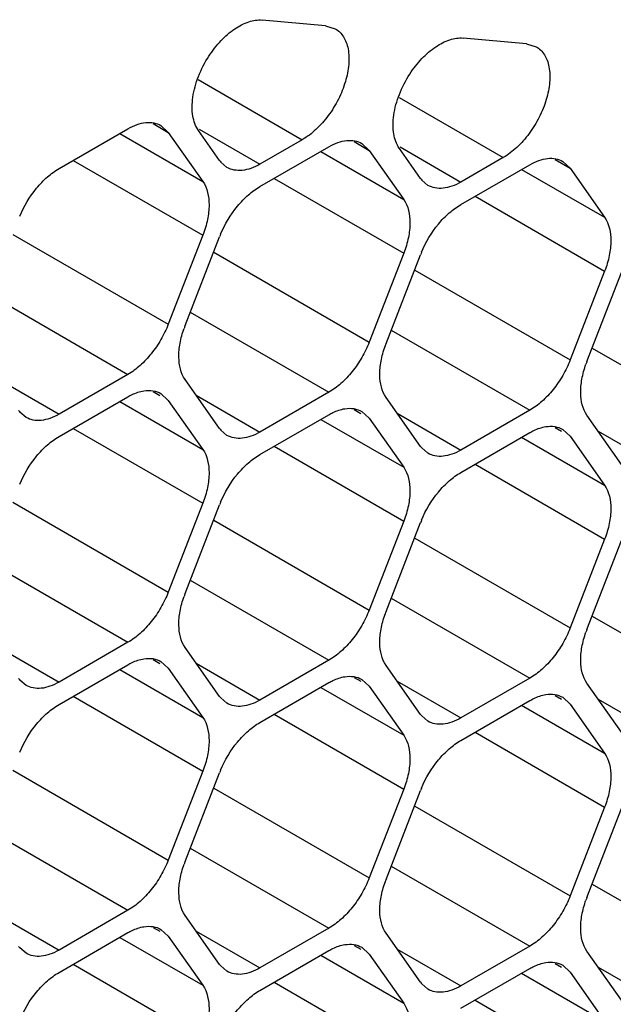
# Model space of a CAD drawing. Header units: inches. Extents: x 0 to 34, y 0 to 22.
# Tile 61 of 119: x 8.713 to 8.848, y 14.467 to 14.691. Entities that reach past the tile are written whole.
import ezdxf

# ---------------------------------------------------------------- set-up
doc = ezdxf.new("R2010")
doc.units = ezdxf.units.IN
doc.header["$LTSCALE"] = 1.87
doc.header["$MEASUREMENT"] = 0
doc.layers.get('0').update_dxf_attribs({"linetype": 'CONTINUOUS'})

msp = doc.modelspace()

# ---------------------------------------------------------------- linework, layer by layer
at = {"color": 7, "linetype": 'CONTINUOUS'}
for p, q in [((8.7825678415, 14.6899312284), (8.7681125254, 14.691221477)), ((8.7825678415, 14.6899312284), (8.7847603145, 14.6892450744)), ((8.8282852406, 14.6858505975), (8.8138299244, 14.6871408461)), ((8.8282852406, 14.6858505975), (8.8304777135, 14.6851644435)), ((8.7535600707, 14.6777025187), (8.7772645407, 14.6640158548)), ((8.7992774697, 14.6736218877), (8.8229819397, 14.6599352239)), ((8.7219102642, 14.6574373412), (8.7375935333, 14.6664926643)), ((8.7433378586, 14.6676597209), (8.7467791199, 14.6656727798)), ((8.7450930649, 14.6672343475), (8.7467791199, 14.6656727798)), ((8.7357371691, 14.6654208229), (8.7546207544, 14.6545176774)), ((8.7467791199, 14.6656727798), (8.7546207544, 14.6545176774)), ((8.7584420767, 14.6592715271), (8.753623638, 14.6661259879)), ((8.7538017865, 14.6664345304), (8.7676276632, 14.6584516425)), ((8.7772645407, 14.6640158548), (8.7676276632, 14.6584516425)), ((8.7676276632, 14.6533567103), (8.7833109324, 14.6624120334)), ((8.7890552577, 14.66357909), (8.7924965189, 14.6615921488)), ((8.7908104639, 14.6631537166), (8.7924965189, 14.6615921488)), ((8.8041594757, 14.6551908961), (8.799341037, 14.662045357)), ((8.7995191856, 14.6623538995), (8.8133450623, 14.6543710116)), ((8.7814545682, 14.661340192), (8.8003381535, 14.6504370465)), ((8.7924965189, 14.6615921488), (8.8003381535, 14.6504370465)), ((8.8229819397, 14.6599352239), (8.8133450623, 14.6543710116)), ((8.7251315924, 14.6592972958), (8.7546207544, 14.6422706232)), ((8.7601278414, 14.657709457), (8.7587090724, 14.6589207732)), ((8.8133450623, 14.6492760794), (8.8290283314, 14.6583314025)), ((8.8347726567, 14.6594984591), (8.8382139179, 14.6575115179)), ((8.836527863, 14.6590730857), (8.8382139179, 14.6575115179)), ((8.8271719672, 14.6572595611), (8.8460555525, 14.6463564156)), ((8.8382139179, 14.6575115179), (8.8460555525, 14.6463564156)), ((8.7708489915, 14.6552166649), (8.8003381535, 14.6381899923)), ((8.8058452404, 14.6536288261), (8.8044264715, 14.6548401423)), ((8.8165663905, 14.651136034), (8.8460555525, 14.6341093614)), ((8.7114237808, 14.6424739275), (8.7467791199, 14.6220601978)), ((8.7546207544, 14.6422706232), (8.7467791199, 14.6220601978)), ((8.7506004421, 14.6217191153), (8.7584420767, 14.6419295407)), ((8.7571411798, 14.6383932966), (8.7924965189, 14.6179795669)), ((8.8003381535, 14.6381899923), (8.7924965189, 14.6179795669)), ((8.7963178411, 14.6176384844), (8.8041594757, 14.6378489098)), ((8.8028585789, 14.6343126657), (8.8382139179, 14.613898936)), ((8.8460555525, 14.6341093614), (8.8382139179, 14.613898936)), ((8.8420352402, 14.6135578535), (8.8498768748, 14.6337682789)), ((8.7060622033, 14.628838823), (8.7375935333, 14.6106330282)), ((8.7517796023, 14.6247581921), (8.7833109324, 14.6065523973)), ((8.7974970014, 14.6206775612), (8.8290283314, 14.6024717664)), ((8.8432144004, 14.6165969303), (8.8747457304, 14.5983911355)), ((8.7375935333, 14.6106330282), (8.7219102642, 14.6015777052)), ((8.7074194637, 14.6099445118), (8.7219102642, 14.6015777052)), ((8.7584420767, 14.5983169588), (8.7506004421, 14.6094720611)), ((8.7433378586, 14.6067051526), (8.7448384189, 14.6058387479)), ((8.7450930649, 14.6062797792), (8.7467791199, 14.6047182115)), ((8.7833109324, 14.6065523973), (8.7676276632, 14.5974970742)), ((8.7219102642, 14.596482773), (8.7375935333, 14.605538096)), ((8.7357371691, 14.6044662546), (8.7546207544, 14.5935631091)), ((8.7467791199, 14.6047182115), (8.7546207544, 14.5935631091)), ((8.7531368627, 14.6058638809), (8.7676276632, 14.5974970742)), ((8.8041594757, 14.5942363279), (8.7963178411, 14.6053914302)), ((8.7144104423, 14.6008355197), (8.7129916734, 14.6020468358)), ((8.7890552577, 14.6026245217), (8.790555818, 14.601758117)), ((8.7908104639, 14.6021991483), (8.7924965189, 14.6006375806)), ((8.7988542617, 14.6017832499), (8.8133450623, 14.5934164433)), ((8.8290283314, 14.6024717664), (8.8133450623, 14.5934164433)), ((8.7676276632, 14.5924021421), (8.7833109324, 14.6014574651)), ((8.7814545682, 14.6003856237), (8.8003381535, 14.5894824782)), ((8.7924965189, 14.6006375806), (8.8003381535, 14.5894824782)), ((8.8498768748, 14.590155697), (8.8420352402, 14.6013107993)), ((8.7251315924, 14.5983427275), (8.7546207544, 14.581316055)), ((8.7601278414, 14.5967548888), (8.7587090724, 14.5979662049)), ((8.8133450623, 14.5883215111), (8.8290283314, 14.5973768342)), ((8.8347726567, 14.5985438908), (8.836273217, 14.5976774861)), ((8.836527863, 14.5981185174), (8.8382139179, 14.5965569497)), ((8.8445716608, 14.597702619), (8.8590624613, 14.5893358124)), ((8.8271719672, 14.5963049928), (8.8460555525, 14.5854018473)), ((8.8382139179, 14.5965569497), (8.8460555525, 14.5854018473)), ((8.7708489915, 14.5942620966), (8.8003381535, 14.577235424)), ((8.8058452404, 14.5926742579), (8.8044264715, 14.593885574)), ((8.8165663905, 14.5901814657), (8.8460555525, 14.5731547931)), ((8.7114237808, 14.5815193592), (8.7467791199, 14.5611056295)), ((8.7546207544, 14.581316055), (8.7467791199, 14.5611056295)), ((8.7506004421, 14.560764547), (8.7584420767, 14.5809749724)), ((8.7571411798, 14.5774387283), (8.7924965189, 14.5570249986)), ((8.8003381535, 14.577235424), (8.7924965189, 14.5570249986)), ((8.7963178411, 14.5566839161), (8.8041594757, 14.5768943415)), ((8.8028585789, 14.5733580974), (8.8382139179, 14.5529443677)), ((8.8460555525, 14.5731547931), (8.8382139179, 14.5529443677)), ((8.8420352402, 14.5526032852), (8.8498768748, 14.5728137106)), ((8.7060622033, 14.5678842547), (8.7375935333, 14.5496784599)), ((8.7517796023, 14.5638036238), (8.7833109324, 14.545597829)), ((8.7974970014, 14.5597229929), (8.8290283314, 14.5415171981)), ((8.8432144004, 14.555642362), (8.8747457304, 14.5374365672)), ((8.7074194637, 14.5489899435), (8.7219102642, 14.5406231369)), ((8.7375935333, 14.5496784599), (8.7219102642, 14.5406231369)), ((8.7584420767, 14.5373623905), (8.7506004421, 14.5485174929)), ((8.7433378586, 14.5457505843), (8.7448384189, 14.5448841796)), ((8.7833109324, 14.545597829), (8.7676276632, 14.536542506)), ((8.7219102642, 14.5355282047), (8.7375935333, 14.5445835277)), ((8.7357371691, 14.5435116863), (8.7546207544, 14.5326085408)), ((8.7450930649, 14.5453252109), (8.7467791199, 14.5437636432)), ((8.7467791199, 14.5437636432), (8.7546207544, 14.5326085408)), ((8.7531368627, 14.5449093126), (8.7676276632, 14.536542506)), ((8.8041594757, 14.5332817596), (8.7963178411, 14.544436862)), ((8.7144104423, 14.5398809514), (8.7129916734, 14.5410922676)), ((8.7890552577, 14.5416699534), (8.790555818, 14.5408035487)), ((8.7908104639, 14.54124458), (8.7924965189, 14.5396830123)), ((8.8290283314, 14.5415171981), (8.8133450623, 14.5324618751)), ((8.7676276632, 14.5314475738), (8.7833109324, 14.5405028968)), ((8.7814545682, 14.5394310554), (8.8003381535, 14.5285279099)), ((8.7924965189, 14.5396830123), (8.8003381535, 14.5285279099)), ((8.7988542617, 14.5408286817), (8.8133450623, 14.5324618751)), ((8.8498768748, 14.5292011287), (8.8420352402, 14.540356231)), ((8.7251315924, 14.5373881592), (8.7546207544, 14.5203614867)), ((8.7601278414, 14.5358003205), (8.7587090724, 14.5370116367)), ((8.8347726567, 14.5375893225), (8.836273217, 14.5367229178)), ((8.836527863, 14.5371639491), (8.8382139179, 14.5356023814)), ((8.8445716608, 14.5367480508), (8.8590624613, 14.5283812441)), ((8.8133450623, 14.5273669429), (8.8290283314, 14.5364222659)), ((8.8271719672, 14.5353504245), (8.8460555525, 14.524447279)), ((8.8382139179, 14.5356023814), (8.8460555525, 14.524447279)), ((8.7708489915, 14.5333075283), (8.8003381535, 14.5162808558)), ((8.8058452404, 14.5317196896), (8.8044264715, 14.5329310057)), ((8.8165663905, 14.5292268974), (8.8460555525, 14.5122002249)), ((8.7114237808, 14.5205647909), (8.7467791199, 14.5001510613)), ((8.7546207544, 14.5203614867), (8.7467791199, 14.5001510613)), ((8.7506004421, 14.4998099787), (8.7584420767, 14.5200204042)), ((8.7571411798, 14.51648416), (8.7924965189, 14.4960704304)), ((8.8003381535, 14.5162808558), (8.7924965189, 14.4960704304)), ((8.7963178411, 14.4957293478), (8.8041594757, 14.5159397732)), ((8.8028585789, 14.5124035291), (8.8382139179, 14.4919897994)), ((8.8460555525, 14.5122002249), (8.8382139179, 14.4919897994)), ((8.8420352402, 14.4916487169), (8.8498768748, 14.5118591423)), ((8.7060622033, 14.5069296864), (8.7375935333, 14.4887238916)), ((8.7517796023, 14.5028490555), (8.7833109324, 14.4846432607)), ((8.7974970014, 14.4987684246), (8.8290283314, 14.4805626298)), ((8.8432144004, 14.4946877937), (8.8747457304, 14.4764819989)), ((8.7074194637, 14.4880353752), (8.7219102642, 14.4796685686)), ((8.7375935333, 14.4887238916), (8.7219102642, 14.4796685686)), ((8.7584420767, 14.4764078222), (8.7506004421, 14.4875629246)), ((8.7219102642, 14.4745736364), (8.7375935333, 14.4836289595)), ((8.7433378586, 14.484796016), (8.7448384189, 14.4839296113)), ((8.7450930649, 14.4843706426), (8.7467791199, 14.4828090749)), ((8.7531368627, 14.4839547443), (8.7676276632, 14.4755879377)), ((8.7833109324, 14.4846432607), (8.7676276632, 14.4755879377)), ((8.8041594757, 14.4723271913), (8.7963178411, 14.4834822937)), ((8.7357371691, 14.482557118), (8.7546207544, 14.4716539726)), ((8.7467791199, 14.4828090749), (8.7546207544, 14.4716539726)), ((8.7890552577, 14.4807153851), (8.790555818, 14.4798489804)), ((8.7144104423, 14.4789263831), (8.7129916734, 14.4801376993)), ((8.7676276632, 14.4704930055), (8.7833109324, 14.4795483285)), ((8.7814545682, 14.4784764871), (8.8003381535, 14.4675733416)), ((8.7908104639, 14.4802900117), (8.7924965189, 14.478728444)), ((8.7924965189, 14.478728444), (8.8003381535, 14.4675733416)), ((8.7988542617, 14.4798741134), (8.8133450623, 14.4715073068)), ((8.8290283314, 14.4805626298), (8.8133450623, 14.4715073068)), ((8.8498768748, 14.4682465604), (8.8420352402, 14.4794016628)), ((8.7251315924, 14.476433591), (8.7546207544, 14.4594069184)), ((8.8347726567, 14.4766347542), (8.836273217, 14.4757683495)), ((8.836527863, 14.4762093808), (8.8382139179, 14.4746478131)), ((8.7601278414, 14.4748457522), (8.7587090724, 14.4760570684)), ((8.8133450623, 14.4664123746), (8.8290283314, 14.4754676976)), ((8.8271719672, 14.4743958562), (8.8460555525, 14.4634927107)), ((8.8382139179, 14.4746478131), (8.8460555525, 14.4634927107)), ((8.8445716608, 14.4757934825), (8.8590624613, 14.4674266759)), ((8.7708489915, 14.4723529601), (8.8003381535, 14.4553262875)), ((8.8058452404, 14.4707651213), (8.8044264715, 14.4719764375)), ((8.8165663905, 14.4682723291), (8.8460555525, 14.4512456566))]:
    msp.add_line(p, q, dxfattribs=at)
for centre, radius, start, end in [((8.7631643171, 14.6625891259), 0.0057711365, 215.0898687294, 219.4673072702), ((8.8088817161, 14.658508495), 0.0057711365, 215.0898687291, 219.4673072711), ((8.7809596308, 14.633190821), 0.0241537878, 157.296894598, 158.7895258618), ((8.8266770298, 14.6291101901), 0.0241537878, 157.2968945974, 158.7895258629), ((8.7726008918, 14.6131822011), 0.023598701, 158.7920724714, 160.4284236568), ((8.8183182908, 14.6091015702), 0.023598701, 158.7920724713, 160.4284236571), ((8.8640356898, 14.6050209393), 0.023598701, 158.7920724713, 160.4284236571), ((8.717446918, 14.6057151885), 0.0057711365, 215.0898687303, 219.4673072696), ((8.7631643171, 14.6016345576), 0.0057711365, 215.0898687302, 219.4673072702), ((8.8088817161, 14.5975539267), 0.0057711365, 215.0898687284, 219.4673072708), ((8.7809596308, 14.5722362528), 0.0241537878, 157.2968945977, 158.7895258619), ((8.8266770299, 14.5681556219), 0.0241537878, 157.296894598, 158.7895258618), ((8.7726008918, 14.5522276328), 0.023598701, 158.7920724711, 160.4284236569), ((8.8183182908, 14.5481470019), 0.023598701, 158.7920724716, 160.4284236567), ((8.8640356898, 14.544066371), 0.023598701, 158.7920724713, 160.4284236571), ((8.717446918, 14.5447606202), 0.0057711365, 215.0898687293, 219.4673072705), ((8.7631643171, 14.5406799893), 0.0057711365, 215.0898687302, 219.4673072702), ((8.8088817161, 14.5365993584), 0.0057711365, 215.08986873, 219.4673072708), ((8.7809596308, 14.5112816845), 0.0241537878, 157.2968945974, 158.7895258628), ((8.8266770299, 14.5072010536), 0.0241537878, 157.296894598, 158.7895258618), ((8.7726008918, 14.4912730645), 0.023598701, 158.7920724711, 160.4284236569), ((8.8183182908, 14.4871924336), 0.023598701, 158.7920724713, 160.4284236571), ((8.8640356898, 14.4831118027), 0.023598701, 158.7920724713, 160.4284236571), ((8.717446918, 14.483806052), 0.0057711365, 215.0898687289, 219.4673072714), ((8.7631643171, 14.479725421), 0.0057711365, 215.0898687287, 219.467307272), ((8.8088817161, 14.4756447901), 0.0057711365, 215.0898687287, 219.467307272)]:
    msp.add_arc(centre, radius, start, end, dxfattribs=at)
for points, knots in [([(8.7560160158, 14.6830355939), (8.7568269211, 14.6842834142), (8.7585931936, 14.6865569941), (8.7616675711, 14.6892538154), (8.7648630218, 14.6909465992), (8.7671093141, 14.6913110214), (8.7681125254, 14.691221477)], [0, 0, 0, 0, 0.2936966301, 0.564705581, 0.8012236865, 1, 1, 1, 1]), ([(8.7847633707, 14.689250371), (8.7851341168, 14.6890367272), (8.7858379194, 14.6885016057), (8.7866816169, 14.6874328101), (8.7873106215, 14.6861275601), (8.7878765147, 14.6840301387), (8.7879443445, 14.6809722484), (8.7871530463, 14.6770916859), (8.7855584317, 14.6731453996), (8.7832880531, 14.6694513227), (8.7805267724, 14.6663167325), (8.7783734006, 14.6646560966), (8.7772645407, 14.6640158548)], [0, 0, 0, 0, 0.042951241, 0.0876234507, 0.1354624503, 0.1873964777, 0.3046724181, 0.4383210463, 0.5826433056, 0.7297189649, 0.8714745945, 1, 1, 1, 1]), ([(8.8017334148, 14.678954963), (8.8025443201, 14.6802027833), (8.8043105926, 14.6824763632), (8.8073849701, 14.6851731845), (8.8105804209, 14.6868659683), (8.8128267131, 14.6872303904), (8.8138299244, 14.6871408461)], [0, 0, 0, 0, 0.2936966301, 0.564705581, 0.8012236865, 1, 1, 1, 1]), ([(8.8304807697, 14.6851697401), (8.8308515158, 14.6849560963), (8.8315553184, 14.6844209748), (8.8323990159, 14.6833521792), (8.8330280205, 14.6820469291), (8.8335939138, 14.6799495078), (8.8336617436, 14.6768916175), (8.8328704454, 14.673011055), (8.8312758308, 14.6690647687), (8.8290054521, 14.6653706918), (8.8262441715, 14.6622361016), (8.8240907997, 14.6605754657), (8.8229819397, 14.6599352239)], [0, 0, 0, 0, 0.042951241, 0.0876234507, 0.1354624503, 0.1873964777, 0.3046724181, 0.4383210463, 0.5826433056, 0.7297189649, 0.8714745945, 1, 1, 1, 1]), ([(8.753623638, 14.6661259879), (8.7529507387, 14.6670832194), (8.7523320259, 14.6689137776), (8.7521490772, 14.6715039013), (8.7523927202, 14.67456709), (8.7535149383, 14.6785626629), (8.7550700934, 14.6815800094), (8.7560160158, 14.6830355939)], [0, 0, 0, 0, 0.1961181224, 0.3105269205, 0.4352293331, 0.7090370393, 1, 1, 1, 1]), ([(8.799341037, 14.662045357), (8.7986681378, 14.6630025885), (8.798049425, 14.6648331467), (8.7978664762, 14.6674232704), (8.7981101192, 14.6704864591), (8.7992323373, 14.674482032), (8.8007874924, 14.6774993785), (8.8017334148, 14.678954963)], [0, 0, 0, 0, 0.1961181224, 0.3105269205, 0.4352293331, 0.7090370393, 1, 1, 1, 1]), ([(8.7375935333, 14.6664926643), (8.7382509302, 14.666872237), (8.7395607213, 14.6674935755), (8.7415722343, 14.6679822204), (8.7434618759, 14.6679352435), (8.74459869, 14.6675212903), (8.7450933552, 14.6672348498)], [0, 0, 0, 0, 0.2893482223, 0.5490113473, 0.7821190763, 1, 1, 1, 1]), ([(8.7833109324, 14.6624120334), (8.7839683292, 14.6627916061), (8.7852781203, 14.6634129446), (8.7872896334, 14.6639015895), (8.7891792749, 14.6638546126), (8.790316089, 14.6634406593), (8.7908107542, 14.6631542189)], [0, 0, 0, 0, 0.2893482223, 0.5490113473, 0.7821190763, 1, 1, 1, 1]), ([(8.8290283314, 14.6583314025), (8.8296857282, 14.6587109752), (8.8309955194, 14.6593323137), (8.8330070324, 14.6598209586), (8.834896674, 14.6597739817), (8.836033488, 14.6593600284), (8.8365281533, 14.659073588)], [0, 0, 0, 0, 0.2893482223, 0.5490113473, 0.7821190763, 1, 1, 1, 1]), ([(8.7676276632, 14.6584516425), (8.7669702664, 14.6580720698), (8.7656604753, 14.6574507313), (8.7636489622, 14.6569620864), (8.7617593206, 14.6570090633), (8.7606225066, 14.6574230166), (8.7601278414, 14.657709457)], [0, 0, 0, 0, 0.2893482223, 0.5490113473, 0.7821190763, 1, 1, 1, 1]), ([(8.7129599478, 14.6465937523), (8.7139186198, 14.6488856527), (8.715839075, 14.6520947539), (8.7191342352, 14.6555361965), (8.7209720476, 14.6568956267), (8.7219102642, 14.6574373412)], [0, 0, 0, 0, 0.5227410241, 0.7720403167, 1, 1, 1, 1]), ([(8.7546207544, 14.6545176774), (8.7556731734, 14.6530205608), (8.7562646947, 14.6498711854), (8.7557587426, 14.6457174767), (8.7550689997, 14.6434258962), (8.7546207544, 14.6422706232)], [0, 0, 0, 0, 0.4354565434, 0.7051324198, 1, 1, 1, 1]), ([(8.7586773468, 14.6425131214), (8.7596360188, 14.6448050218), (8.761556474, 14.648014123), (8.7648516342, 14.6514555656), (8.7666894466, 14.6528149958), (8.7676276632, 14.6533567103)], [0, 0, 0, 0, 0.5227410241, 0.7720403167, 1, 1, 1, 1]), ([(8.8133450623, 14.6543710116), (8.8126876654, 14.6539914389), (8.8113778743, 14.6533701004), (8.8093663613, 14.6528814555), (8.8074767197, 14.6529284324), (8.8063399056, 14.6533423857), (8.8058452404, 14.6536288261)], [0, 0, 0, 0, 0.2893482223, 0.5490113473, 0.7821190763, 1, 1, 1, 1]), ([(8.8003381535, 14.6504370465), (8.8013905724, 14.6489399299), (8.8019820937, 14.6457905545), (8.8014761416, 14.6416368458), (8.8007863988, 14.6393452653), (8.8003381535, 14.6381899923)], [0, 0, 0, 0, 0.4354565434, 0.7051324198, 1, 1, 1, 1]), ([(8.8043947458, 14.6384324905), (8.8053534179, 14.6407243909), (8.807273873, 14.6439334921), (8.8105690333, 14.6473749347), (8.8124068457, 14.6487343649), (8.8133450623, 14.6492760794)], [0, 0, 0, 0, 0.5227410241, 0.7720403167, 1, 1, 1, 1]), ([(8.8460555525, 14.6463564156), (8.8471079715, 14.644859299), (8.8476994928, 14.6417099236), (8.8471935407, 14.6375562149), (8.8465037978, 14.6352646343), (8.8460555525, 14.6341093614)], [0, 0, 0, 0, 0.4354565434, 0.7051324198, 1, 1, 1, 1]), ([(8.7467791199, 14.6220601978), (8.7463098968, 14.6208508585), (8.7451760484, 14.6185029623), (8.7430111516, 14.6153190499), (8.7404898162, 14.6126305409), (8.7385739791, 14.6111991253), (8.7375935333, 14.6106330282)], [0, 0, 0, 0, 0.2610993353, 0.522460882, 0.7721201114, 1, 1, 1, 1]), ([(8.7506004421, 14.6094720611), (8.749600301, 14.61089481), (8.7489882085, 14.6138541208), (8.7493762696, 14.6178020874), (8.7499728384, 14.619982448), (8.7503656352, 14.6210873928)], [0, 0, 0, 0, 0.4368183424, 0.7054520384, 1, 1, 1, 1]), ([(8.7924965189, 14.6179795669), (8.7920272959, 14.6167702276), (8.7908934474, 14.6144223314), (8.7887285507, 14.611238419), (8.7862072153, 14.60854991), (8.7842913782, 14.6071184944), (8.7833109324, 14.6065523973)], [0, 0, 0, 0, 0.2610993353, 0.522460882, 0.7721201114, 1, 1, 1, 1]), ([(8.7963178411, 14.6053914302), (8.7953177, 14.6068141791), (8.7947056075, 14.6097734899), (8.7950936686, 14.6137214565), (8.7956902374, 14.6159018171), (8.7960830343, 14.6170067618)], [0, 0, 0, 0, 0.4368183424, 0.7054520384, 1, 1, 1, 1]), ([(8.8382139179, 14.613898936), (8.8377446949, 14.6126895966), (8.8366108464, 14.6103417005), (8.8344459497, 14.6071577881), (8.8319246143, 14.6044692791), (8.8300087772, 14.6030378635), (8.8290283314, 14.6024717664)], [0, 0, 0, 0, 0.2610993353, 0.522460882, 0.7721201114, 1, 1, 1, 1]), ([(8.8420352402, 14.6013107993), (8.8410350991, 14.6027335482), (8.8404230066, 14.605692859), (8.8408110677, 14.6096408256), (8.8414076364, 14.6118211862), (8.8418004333, 14.6129261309)], [0, 0, 0, 0, 0.4368183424, 0.7054520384, 1, 1, 1, 1]), ([(8.7375935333, 14.605538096), (8.737894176, 14.6057116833), (8.7390382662, 14.6063160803), (8.7402852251, 14.606746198), (8.7412212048, 14.6068940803)], [0, 0, 0, 0, 0.2681277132, 1, 1, 1, 1]), ([(8.7412212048, 14.6068940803), (8.7419030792, 14.6070018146), (8.7432535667, 14.6070386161), (8.7445428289, 14.6065990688), (8.7450933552, 14.6062802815)], [0, 0, 0, 0, 0.5204180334, 1, 1, 1, 1]), ([(8.7219102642, 14.6015777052), (8.7212528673, 14.6011981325), (8.7199430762, 14.6005767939), (8.7179315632, 14.600088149), (8.7160419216, 14.600135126), (8.7149051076, 14.6005490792), (8.7144104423, 14.6008355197)], [0, 0, 0, 0, 0.2893482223, 0.5490113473, 0.7821190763, 1, 1, 1, 1]), ([(8.7833109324, 14.6014574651), (8.783611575, 14.6016310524), (8.7847556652, 14.6022354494), (8.7860026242, 14.6026655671), (8.7869386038, 14.6028134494)], [0, 0, 0, 0, 0.2681277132, 1, 1, 1, 1]), ([(8.7869386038, 14.6028134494), (8.7876204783, 14.6029211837), (8.7889709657, 14.6029579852), (8.7902602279, 14.6025184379), (8.7908107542, 14.6021996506)], [0, 0, 0, 0, 0.5204180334, 1, 1, 1, 1]), ([(8.7676276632, 14.5974970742), (8.7669702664, 14.5971175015), (8.7656604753, 14.596496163), (8.7636489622, 14.5960075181), (8.7617593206, 14.5960544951), (8.7606225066, 14.5964684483), (8.7601278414, 14.5967548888)], [0, 0, 0, 0, 0.2893482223, 0.5490113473, 0.7821190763, 1, 1, 1, 1]), ([(8.8290283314, 14.5973768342), (8.829328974, 14.5975504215), (8.8304730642, 14.5981548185), (8.8317200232, 14.5985849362), (8.8326560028, 14.5987328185)], [0, 0, 0, 0, 0.2681277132, 1, 1, 1, 1]), ([(8.8326560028, 14.5987328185), (8.8333378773, 14.5988405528), (8.8346883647, 14.5988773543), (8.835977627, 14.598437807), (8.8365281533, 14.5981190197)], [0, 0, 0, 0, 0.5204180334, 1, 1, 1, 1]), ([(8.7129599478, 14.585639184), (8.7139186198, 14.5879310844), (8.715839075, 14.5911401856), (8.7191342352, 14.5945816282), (8.7209720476, 14.5959410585), (8.7219102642, 14.596482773)], [0, 0, 0, 0, 0.5227410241, 0.7720403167, 1, 1, 1, 1]), ([(8.7546207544, 14.5935631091), (8.7556731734, 14.5920659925), (8.7562646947, 14.5889166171), (8.7557587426, 14.5847629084), (8.7550689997, 14.5824713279), (8.7546207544, 14.581316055)], [0, 0, 0, 0, 0.4354565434, 0.7051324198, 1, 1, 1, 1]), ([(8.8133450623, 14.5934164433), (8.8126876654, 14.5930368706), (8.8113778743, 14.5924155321), (8.8093663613, 14.5919268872), (8.8074767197, 14.5919738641), (8.8063399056, 14.5923878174), (8.8058452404, 14.5926742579)], [0, 0, 0, 0, 0.2893482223, 0.5490113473, 0.7821190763, 1, 1, 1, 1]), ([(8.7586773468, 14.5815585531), (8.7596360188, 14.5838504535), (8.761556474, 14.5870595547), (8.7648516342, 14.5905009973), (8.7666894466, 14.5918604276), (8.7676276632, 14.5924021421)], [0, 0, 0, 0, 0.5227410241, 0.7720403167, 1, 1, 1, 1]), ([(8.8003381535, 14.5894824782), (8.8013905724, 14.5879853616), (8.8019820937, 14.5848359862), (8.8014761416, 14.5806822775), (8.8007863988, 14.578390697), (8.8003381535, 14.577235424)], [0, 0, 0, 0, 0.4354565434, 0.7051324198, 1, 1, 1, 1]), ([(8.8043947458, 14.5774779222), (8.8053534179, 14.5797698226), (8.807273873, 14.5829789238), (8.8105690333, 14.5864203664), (8.8124068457, 14.5877797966), (8.8133450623, 14.5883215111)], [0, 0, 0, 0, 0.5227410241, 0.7720403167, 1, 1, 1, 1]), ([(8.8460555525, 14.5854018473), (8.8471079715, 14.5839047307), (8.8476994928, 14.5807553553), (8.8471935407, 14.5766016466), (8.8465037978, 14.5743100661), (8.8460555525, 14.5731547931)], [0, 0, 0, 0, 0.4354565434, 0.7051324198, 1, 1, 1, 1]), ([(8.7467791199, 14.5611056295), (8.7463098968, 14.5598962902), (8.7451760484, 14.557548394), (8.7430111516, 14.5543644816), (8.7404898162, 14.5516759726), (8.7385739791, 14.550244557), (8.7375935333, 14.5496784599)], [0, 0, 0, 0, 0.2610993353, 0.522460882, 0.7721201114, 1, 1, 1, 1]), ([(8.7506004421, 14.5485174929), (8.749600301, 14.5499402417), (8.7489882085, 14.5528995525), (8.7493762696, 14.5568475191), (8.7499728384, 14.5590278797), (8.7503656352, 14.5601328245)], [0, 0, 0, 0, 0.4368183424, 0.7054520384, 1, 1, 1, 1]), ([(8.7924965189, 14.5570249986), (8.7920272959, 14.5558156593), (8.7908934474, 14.5534677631), (8.7887285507, 14.5502838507), (8.7862072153, 14.5475953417), (8.7842913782, 14.5461639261), (8.7833109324, 14.545597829)], [0, 0, 0, 0, 0.2610993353, 0.522460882, 0.7721201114, 1, 1, 1, 1]), ([(8.7963178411, 14.544436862), (8.7953177, 14.5458596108), (8.7947056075, 14.5488189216), (8.7950936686, 14.5527668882), (8.7956902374, 14.5549472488), (8.7960830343, 14.5560521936)], [0, 0, 0, 0, 0.4368183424, 0.7054520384, 1, 1, 1, 1]), ([(8.8382139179, 14.5529443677), (8.8377446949, 14.5517350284), (8.8366108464, 14.5493871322), (8.8344459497, 14.5462032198), (8.8319246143, 14.5435147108), (8.8300087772, 14.5420832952), (8.8290283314, 14.5415171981)], [0, 0, 0, 0, 0.2610993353, 0.522460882, 0.7721201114, 1, 1, 1, 1]), ([(8.8420352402, 14.540356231), (8.8410350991, 14.5417789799), (8.8404230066, 14.5447382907), (8.8408110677, 14.5486862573), (8.8414076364, 14.5508666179), (8.8418004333, 14.5519715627)], [0, 0, 0, 0, 0.4368183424, 0.7054520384, 1, 1, 1, 1]), ([(8.7375935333, 14.5445835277), (8.737894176, 14.544757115), (8.7390382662, 14.545361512), (8.7402852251, 14.5457916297), (8.7412212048, 14.545939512)], [0, 0, 0, 0, 0.2681277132, 1, 1, 1, 1]), ([(8.7412212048, 14.545939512), (8.7419030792, 14.5460472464), (8.7432535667, 14.5460840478), (8.7445428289, 14.5456445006), (8.7450933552, 14.5453257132)], [0, 0, 0, 0, 0.5204180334, 1, 1, 1, 1]), ([(8.7833109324, 14.5405028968), (8.783611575, 14.5406764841), (8.7847556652, 14.5412808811), (8.7860026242, 14.5417109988), (8.7869386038, 14.5418588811)], [0, 0, 0, 0, 0.2681277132, 1, 1, 1, 1]), ([(8.7869386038, 14.5418588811), (8.7876204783, 14.5419666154), (8.7889709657, 14.5420034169), (8.7902602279, 14.5415638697), (8.7908107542, 14.5412450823)], [0, 0, 0, 0, 0.5204180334, 1, 1, 1, 1]), ([(8.7219102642, 14.5406231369), (8.7212528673, 14.5402435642), (8.7199430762, 14.5396222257), (8.7179315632, 14.5391335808), (8.7160419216, 14.5391805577), (8.7149051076, 14.5395945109), (8.7144104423, 14.5398809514)], [0, 0, 0, 0, 0.2893482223, 0.5490113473, 0.7821190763, 1, 1, 1, 1]), ([(8.8290283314, 14.5364222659), (8.829328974, 14.5365958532), (8.8304730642, 14.5372002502), (8.8317200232, 14.5376303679), (8.8326560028, 14.5377782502)], [0, 0, 0, 0, 0.2681277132, 1, 1, 1, 1]), ([(8.8326560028, 14.5377782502), (8.8333378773, 14.5378859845), (8.8346883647, 14.537922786), (8.835977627, 14.5374832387), (8.8365281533, 14.5371644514)], [0, 0, 0, 0, 0.5204180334, 1, 1, 1, 1]), ([(8.7129599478, 14.5246846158), (8.7139186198, 14.5269765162), (8.715839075, 14.5301856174), (8.7191342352, 14.53362706), (8.7209720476, 14.5349864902), (8.7219102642, 14.5355282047)], [0, 0, 0, 0, 0.5227410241, 0.7720403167, 1, 1, 1, 1]), ([(8.7676276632, 14.536542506), (8.7669702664, 14.5361629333), (8.7656604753, 14.5355415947), (8.7636489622, 14.5350529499), (8.7617593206, 14.5350999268), (8.7606225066, 14.53551388), (8.7601278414, 14.5358003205)], [0, 0, 0, 0, 0.2893482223, 0.5490113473, 0.7821190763, 1, 1, 1, 1]), ([(8.7546207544, 14.5326085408), (8.7556731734, 14.5311114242), (8.7562646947, 14.5279620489), (8.7557587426, 14.5238083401), (8.7550689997, 14.5215167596), (8.7546207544, 14.5203614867)], [0, 0, 0, 0, 0.4354565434, 0.7051324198, 1, 1, 1, 1]), ([(8.8133450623, 14.5324618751), (8.8126876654, 14.5320823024), (8.8113778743, 14.5314609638), (8.8093663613, 14.5309723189), (8.8074767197, 14.5310192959), (8.8063399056, 14.5314332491), (8.8058452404, 14.5317196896)], [0, 0, 0, 0, 0.2893482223, 0.5490113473, 0.7821190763, 1, 1, 1, 1]), ([(8.7586773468, 14.5206039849), (8.7596360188, 14.5228958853), (8.761556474, 14.5261049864), (8.7648516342, 14.529546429), (8.7666894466, 14.5309058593), (8.7676276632, 14.5314475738)], [0, 0, 0, 0, 0.5227410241, 0.7720403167, 1, 1, 1, 1]), ([(8.8003381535, 14.5285279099), (8.8013905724, 14.5270307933), (8.8019820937, 14.523881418), (8.8014761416, 14.5197277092), (8.8007863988, 14.5174361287), (8.8003381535, 14.5162808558)], [0, 0, 0, 0, 0.4354565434, 0.7051324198, 1, 1, 1, 1]), ([(8.8043947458, 14.5165233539), (8.8053534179, 14.5188152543), (8.807273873, 14.5220243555), (8.8105690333, 14.5254657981), (8.8124068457, 14.5268252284), (8.8133450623, 14.5273669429)], [0, 0, 0, 0, 0.5227410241, 0.7720403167, 1, 1, 1, 1]), ([(8.8460555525, 14.524447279), (8.8471079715, 14.5229501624), (8.8476994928, 14.519800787), (8.8471935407, 14.5156470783), (8.8465037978, 14.5133554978), (8.8460555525, 14.5122002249)], [0, 0, 0, 0, 0.4354565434, 0.7051324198, 1, 1, 1, 1]), ([(8.7467791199, 14.5001510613), (8.7463098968, 14.4989417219), (8.7451760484, 14.4965938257), (8.7430111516, 14.4934099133), (8.7404898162, 14.4907214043), (8.7385739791, 14.4892899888), (8.7375935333, 14.4887238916)], [0, 0, 0, 0, 0.2610993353, 0.522460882, 0.7721201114, 1, 1, 1, 1]), ([(8.7506004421, 14.4875629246), (8.749600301, 14.4889856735), (8.7489882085, 14.4919449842), (8.7493762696, 14.4958929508), (8.7499728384, 14.4980733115), (8.7503656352, 14.4991782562)], [0, 0, 0, 0, 0.4368183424, 0.7054520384, 1, 1, 1, 1]), ([(8.7924965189, 14.4960704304), (8.7920272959, 14.494861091), (8.7908934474, 14.4925131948), (8.7887285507, 14.4893292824), (8.7862072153, 14.4866407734), (8.7842913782, 14.4852093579), (8.7833109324, 14.4846432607)], [0, 0, 0, 0, 0.2610993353, 0.522460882, 0.7721201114, 1, 1, 1, 1]), ([(8.7963178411, 14.4834822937), (8.7953177, 14.4849050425), (8.7947056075, 14.4878643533), (8.7950936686, 14.4918123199), (8.7956902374, 14.4939926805), (8.7960830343, 14.4950976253)], [0, 0, 0, 0, 0.4368183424, 0.7054520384, 1, 1, 1, 1]), ([(8.8382139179, 14.4919897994), (8.8377446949, 14.4907804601), (8.8366108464, 14.4884325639), (8.8344459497, 14.4852486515), (8.8319246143, 14.4825601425), (8.8300087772, 14.4811287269), (8.8290283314, 14.4805626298)], [0, 0, 0, 0, 0.2610993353, 0.522460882, 0.7721201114, 1, 1, 1, 1]), ([(8.8420352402, 14.4794016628), (8.8410350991, 14.4808244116), (8.8404230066, 14.4837837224), (8.8408110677, 14.487731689), (8.8414076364, 14.4899120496), (8.8418004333, 14.4910169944)], [0, 0, 0, 0, 0.4368183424, 0.7054520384, 1, 1, 1, 1]), ([(8.7412212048, 14.4849849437), (8.7419030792, 14.4850926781), (8.7432535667, 14.4851294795), (8.7445428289, 14.4846899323), (8.7450933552, 14.4843711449)], [0, 0, 0, 0, 0.5204180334, 1, 1, 1, 1]), ([(8.7375935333, 14.4836289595), (8.737894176, 14.4838025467), (8.7390382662, 14.4844069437), (8.7402852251, 14.4848370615), (8.7412212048, 14.4849849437)], [0, 0, 0, 0, 0.2681277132, 1, 1, 1, 1]), ([(8.7833109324, 14.4795483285), (8.783611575, 14.4797219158), (8.7847556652, 14.4803263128), (8.7860026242, 14.4807564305), (8.7869386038, 14.4809043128)], [0, 0, 0, 0, 0.2681277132, 1, 1, 1, 1]), ([(8.7869386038, 14.4809043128), (8.7876204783, 14.4810120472), (8.7889709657, 14.4810488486), (8.7902602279, 14.4806093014), (8.7908107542, 14.480290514)], [0, 0, 0, 0, 0.5204180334, 1, 1, 1, 1]), ([(8.7219102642, 14.4796685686), (8.7212528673, 14.4792889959), (8.7199430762, 14.4786676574), (8.7179315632, 14.4781790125), (8.7160419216, 14.4782259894), (8.7149051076, 14.4786399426), (8.7144104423, 14.4789263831)], [0, 0, 0, 0, 0.2893482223, 0.5490113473, 0.7821190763, 1, 1, 1, 1]), ([(8.8290283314, 14.4754676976), (8.829328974, 14.4756412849), (8.8304730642, 14.4762456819), (8.8317200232, 14.4766757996), (8.8326560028, 14.4768236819)], [0, 0, 0, 0, 0.2681277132, 1, 1, 1, 1]), ([(8.8326560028, 14.4768236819), (8.8333378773, 14.4769314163), (8.8346883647, 14.4769682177), (8.835977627, 14.4765286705), (8.8365281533, 14.4762098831)], [0, 0, 0, 0, 0.5204180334, 1, 1, 1, 1]), ([(8.7129599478, 14.4637300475), (8.7139186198, 14.4660219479), (8.715839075, 14.4692310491), (8.7191342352, 14.4726724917), (8.7209720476, 14.4740319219), (8.7219102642, 14.4745736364)], [0, 0, 0, 0, 0.5227410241, 0.7720403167, 1, 1, 1, 1]), ([(8.7676276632, 14.4755879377), (8.7669702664, 14.475208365), (8.7656604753, 14.4745870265), (8.7636489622, 14.4740983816), (8.7617593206, 14.4741453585), (8.7606225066, 14.4745593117), (8.7601278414, 14.4748457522)], [0, 0, 0, 0, 0.2893482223, 0.5490113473, 0.7821190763, 1, 1, 1, 1]), ([(8.7546207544, 14.4716539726), (8.7556731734, 14.4701568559), (8.7562646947, 14.4670074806), (8.7557587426, 14.4628537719), (8.7550689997, 14.4605621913), (8.7546207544, 14.4594069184)], [0, 0, 0, 0, 0.4354565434, 0.7051324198, 1, 1, 1, 1]), ([(8.7586773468, 14.4596494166), (8.7596360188, 14.461941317), (8.761556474, 14.4651504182), (8.7648516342, 14.4685918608), (8.7666894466, 14.469951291), (8.7676276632, 14.4704930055)], [0, 0, 0, 0, 0.5227410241, 0.7720403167, 1, 1, 1, 1]), ([(8.8133450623, 14.4715073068), (8.8126876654, 14.4711277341), (8.8113778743, 14.4705063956), (8.8093663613, 14.4700177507), (8.8074767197, 14.4700647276), (8.8063399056, 14.4704786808), (8.8058452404, 14.4707651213)], [0, 0, 0, 0, 0.2893482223, 0.5490113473, 0.7821190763, 1, 1, 1, 1]), ([(8.8003381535, 14.4675733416), (8.8013905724, 14.466076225), (8.8019820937, 14.4629268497), (8.8014761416, 14.4587731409), (8.8007863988, 14.4564815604), (8.8003381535, 14.4553262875)], [0, 0, 0, 0, 0.4354565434, 0.7051324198, 1, 1, 1, 1])]:
    msp.add_open_spline(points, degree=3, knots=knots, dxfattribs=at)

doc.saveas('drawing.dxf')
